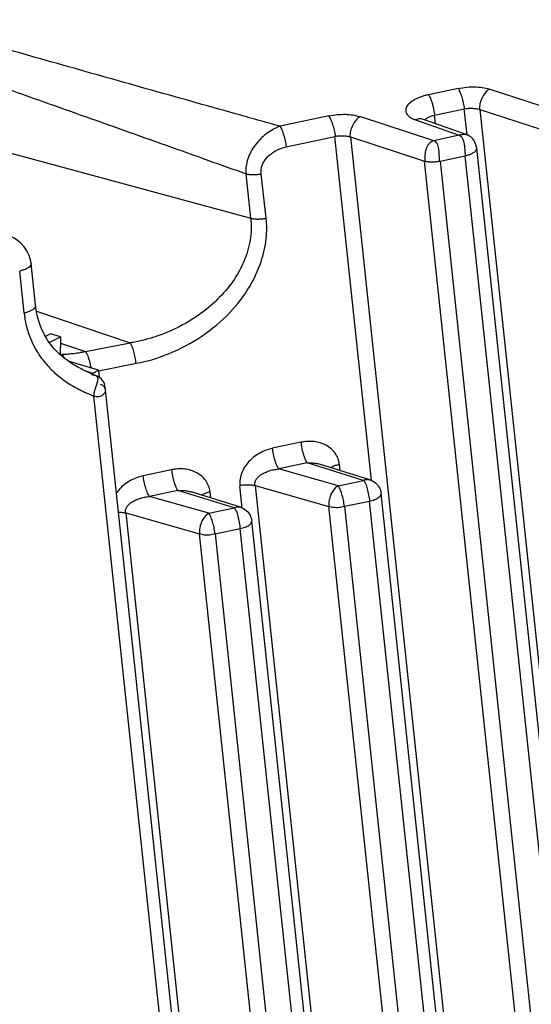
# Paper-space layout 'Layout1' of a CAD drawing. Header units: inches. Extents: x 29 to 351, y 58 to 234.
# Tile 19 of 104: x 104.58 to 105.84, y 71.79 to 74.22. Entities that reach past the tile are written whole.
import ezdxf

# ---------------------------------------------------------------- set-up
doc = ezdxf.new("R2010")
doc.units = ezdxf.units.IN
doc.header["$LTSCALE"] = 1.1
doc.header["$MEASUREMENT"] = 0
doc.layers.get('0').update_dxf_attribs({"linetype": 'CONTINUOUS'})
doc.layers.add('7_ALL_FEATURES', color=7, linetype='CONTINUOUS')

psp = doc.layouts.get("Layout1")

# ---------------------------------------------------------------- linework, layer by layer
at = {"color": 7, "linetype": 'Continuous'}
for p, q in [((104.6521579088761, 73.44338807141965), (104.6398744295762, 73.43692340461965)), ((104.6760679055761, 73.39208537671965), (104.6782076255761, 73.39209667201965)), ((104.6782076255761, 73.39209667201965), (104.6815731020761, 73.39214903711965)), ((104.738449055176, 73.35179156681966), (104.7566575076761, 73.34638379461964)), ((104.7566575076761, 73.34638379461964), (104.7571960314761, 73.34130683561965)), ((104.7708739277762, 73.35386574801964), (104.7727692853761, 73.33599717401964)), ((104.7593822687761, 73.34115147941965), (104.7571960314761, 73.34130683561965))]:
    psp.add_line(p, q, dxfattribs=at)
for points, start_tangent, end_tangent in [([(104.6769587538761, 73.43602240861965), (104.6768370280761, 73.41330370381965), (104.6765671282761, 73.39214942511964)], (0.1054803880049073, -0.9944213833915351), (0.08334671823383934, -0.9965206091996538)), ([(104.7571960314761, 73.34130683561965), (104.7547210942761, 73.34316141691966), (104.7524301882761, 73.34475955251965), (104.7502820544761, 73.34614442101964), (104.7482561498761, 73.34730190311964), (104.7467273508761, 73.34804431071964)], (-0.7889334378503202, 0.6144786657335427), (-0.9223238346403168, 0.3864178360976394)), ([(104.7664351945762, 73.33901460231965), (104.7648601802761, 73.33946796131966), (104.7631885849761, 73.34012418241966), (104.7613798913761, 73.34075920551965), (104.7593822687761, 73.34115147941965)], (-0.985022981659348, 0.1724231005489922), (-0.992327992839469, 0.1236331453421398)), ([(104.7684377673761, 73.32640566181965), (104.7675712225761, 73.32288256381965), (104.7663906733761, 73.31909985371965), (104.7650056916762, 73.31507525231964), (104.7625213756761, 73.30785189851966)], (-0.1953621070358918, -0.9807311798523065), (-0.3085071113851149, -0.9512220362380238)), ([(104.7664230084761, 73.33899864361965), (104.7676237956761, 73.33735354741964), (104.7685425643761, 73.33508979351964), (104.7689014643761, 73.32960197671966), (104.7684377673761, 73.32640566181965)], (0.6779348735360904, -0.735121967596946), (-0.1953621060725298, -0.9807311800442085)), ([(104.7717498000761, 73.33675800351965), (104.7714581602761, 73.33695377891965), (104.7699777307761, 73.33780308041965), (104.7682985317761, 73.33849955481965), (104.7664351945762, 73.33901460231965)], (-0.8240741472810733, 0.5664819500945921), (-0.9855164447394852, 0.169579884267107)), ([(104.7625213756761, 73.30785189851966), (104.7621267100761, 73.30661301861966), (104.7608956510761, 73.30230421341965), (104.7599742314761, 73.29800983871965), (104.7596705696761, 73.29589010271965), (104.7594933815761, 73.29380025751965), (104.7594573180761, 73.29276925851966), (104.7594589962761, 73.29174898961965), (104.7595004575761, 73.29074053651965), (104.759583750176, 73.28974491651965)], (-0.3085071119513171, -0.9512220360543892), (0.1054834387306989, -0.9944210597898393))]:
    psp.add_spline(points, degree=3, dxfattribs=dict(at, start_tangent=start_tangent, end_tangent=end_tangent))
at = {"layer": '7_ALL_FEATURES', "color": 7, "linetype": 'Continuous'}
for p, q in [((103.9640468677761, 74.04881061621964), (105.1463107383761, 73.72855836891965)), ((105.6580300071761, 74.04871282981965), (105.5847723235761, 74.03313723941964)), ((105.9172884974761, 73.98767202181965), (105.7346929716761, 74.04698545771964)), ((105.5996875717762, 73.98278668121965), (105.6729449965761, 73.99836230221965)), ((105.6797579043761, 73.93413328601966), (105.6729449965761, 73.99836230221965)), ((105.3390042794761, 73.98088418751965), (105.2186317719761, 73.95529195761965)), ((105.5982626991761, 73.91984329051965), (105.4156672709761, 73.97915661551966)), ((105.5694850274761, 73.97316226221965), (105.5693173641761, 73.97321994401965)), ((105.6797672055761, 73.93413427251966), (105.5695412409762, 73.97314248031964)), ((105.6019262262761, 73.96168165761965), (105.5996875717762, 73.98278668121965)), ((105.7113551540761, 73.99675698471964), (106.1843298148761, 69.53776561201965)), ((105.7113551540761, 73.99675698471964), (105.8939450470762, 73.93750528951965)), ((105.5528105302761, 73.97114842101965), (105.6604326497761, 73.93306170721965)), ((105.2335438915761, 73.90494071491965), (105.3539238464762, 73.93051145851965)), ((105.4440260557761, 73.08104631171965), (105.3539191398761, 73.93053359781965)), ((105.3923304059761, 73.92891782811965), (105.8653043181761, 69.46993351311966)), ((105.3923304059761, 73.92891782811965), (105.5749192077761, 73.86967642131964)), ((105.6604321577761, 73.93306155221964), (105.5982626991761, 73.91984329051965)), ((105.6802379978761, 73.93396168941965), (105.6798163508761, 73.93411681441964)), ((106.1749036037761, 69.45829564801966), (105.7036300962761, 73.90124931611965)), ((105.6131785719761, 73.86949271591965), (105.6753485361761, 73.88271072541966)), ((106.1466883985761, 69.43913149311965), (105.6753485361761, 73.88271072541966)), ((106.0462656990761, 69.42603469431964), (105.5749192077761, 73.86967642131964)), ((105.6131785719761, 73.86949271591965), (106.0845185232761, 69.42591264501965)), ((105.1463107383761, 73.72855836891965), (105.1346936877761, 73.83807867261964)), ((105.1840477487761, 73.72854938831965), (105.1724306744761, 73.83806996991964)), ((104.6158058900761, 73.51374885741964), (104.6048439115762, 73.61709424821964)), ((104.5875544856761, 73.49492678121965), (104.5765959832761, 73.59823856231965)), ((104.6178266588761, 73.49944229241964), (104.8491621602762, 73.42099310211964)), ((104.6769587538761, 73.43602240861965), (104.6521579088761, 73.44338807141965)), ((104.6495930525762, 73.42162012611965), (104.6769587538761, 73.43602240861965)), ((104.6768755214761, 73.42048804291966), (104.7389590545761, 73.39943462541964)), ((104.7389590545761, 73.39943462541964), (104.8491621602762, 73.42099310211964)), ((104.7708739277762, 73.35386574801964), (104.6963869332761, 73.37598782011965)), ((104.7712578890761, 73.35198933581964), (104.8646648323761, 73.37110275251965)), ((104.7566575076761, 73.34638379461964), (104.7708739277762, 73.35386574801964)), ((105.1762097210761, 69.64714932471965), (104.7881690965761, 73.30542098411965)), ((104.7882024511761, 73.30504669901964), (104.7881694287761, 73.30541785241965)), ((105.1482990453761, 69.62511420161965), (104.759583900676, 73.28974493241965)), ((105.2699801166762, 73.17559312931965), (105.2002707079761, 73.16077167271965)), ((105.2853630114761, 73.12462321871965), (105.2156536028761, 73.10980176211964)), ((105.4241369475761, 73.08150667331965), (105.2853630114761, 73.12462321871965)), ((104.9509544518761, 73.10776261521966), (104.8812450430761, 73.09294115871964)), ((105.3619670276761, 73.06828824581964), (105.2156536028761, 73.10980176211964)), ((105.4398591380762, 73.08337188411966), (105.3183416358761, 73.12112691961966)), ((105.3648372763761, 73.12138882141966), (105.3664505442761, 73.10617966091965)), ((105.3619670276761, 73.06828824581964), (105.4241369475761, 73.08150667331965)), ((104.9663373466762, 73.05679270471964), (104.8966279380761, 73.04197124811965)), ((105.105111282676, 73.01367615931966), (104.9663373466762, 73.05679270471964)), ((105.1208334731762, 73.01554137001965), (104.9993159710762, 73.05329640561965)), ((105.0458116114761, 73.05355830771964), (105.0474248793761, 73.03834914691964)), ((105.1254108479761, 73.01298672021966), (105.1195569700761, 73.06814430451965)), ((105.1573181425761, 73.06904693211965), (105.4622641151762, 70.19415410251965)), ((105.1573181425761, 73.06904693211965), (105.3390814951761, 73.01758748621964)), ((105.0429413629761, 73.00045773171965), (104.8966279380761, 73.04197124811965)), ((105.3773132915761, 73.01766367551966), (105.4395198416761, 73.03053676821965)), ((105.7444657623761, 70.15564442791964), (105.4395198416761, 73.03053676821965)), ((105.7727136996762, 70.17450000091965), (105.4677677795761, 73.04939233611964)), ((105.0429413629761, 73.00045773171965), (105.105111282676, 73.01367615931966)), ((105.6440397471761, 70.14257889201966), (105.3390814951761, 73.01758748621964)), ((105.3773132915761, 73.01766367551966), (105.6822958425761, 70.14242600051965)), ((104.8382924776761, 73.00121641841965), (105.1432384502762, 70.12632358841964)), ((104.8382924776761, 73.00121641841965), (105.0200558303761, 72.94975697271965)), ((105.4536880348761, 70.10666948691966), (105.1487421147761, 72.98156182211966)), ((105.0582876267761, 72.94983316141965), (105.1204941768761, 72.96270625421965)), ((105.4254400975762, 70.08781391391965), (105.1204941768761, 72.96270625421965)), ((105.3250140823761, 70.07474837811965), (105.0200558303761, 72.94975697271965)), ((105.0582876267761, 72.94983316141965), (105.3632701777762, 70.07459548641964))]:
    psp.add_line(p, q, dxfattribs=at)
for points in [[(105.7035561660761, 73.90107360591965), (105.7025784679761, 73.90679225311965), (105.7002078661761, 73.91403384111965), (105.6970176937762, 73.92013334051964), (105.6932110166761, 73.92512732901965), (105.6889159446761, 73.92910699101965), (105.6844572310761, 73.93200410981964), (105.6802131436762, 73.93390335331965)], [(104.6048312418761, 73.61706424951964), (104.6039640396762, 73.62289225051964), (104.6001237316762, 73.63617899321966), (104.5944079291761, 73.64787663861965), (104.5874255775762, 73.65801501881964), (104.5796628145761, 73.66658464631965), (104.5714428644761, 73.67368349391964), (104.5628868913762, 73.67953532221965), (104.5542504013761, 73.68423392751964), (104.5478273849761, 73.68706522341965)], [(104.6886674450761, 73.38164522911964), (104.6839901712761, 73.38533026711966), (104.6793485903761, 73.38919351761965), (104.6747598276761, 73.39324622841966), (104.6702493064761, 73.39749401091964), (104.6658393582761, 73.40194094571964), (104.6615309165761, 73.40660893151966), (104.6573232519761, 73.41151890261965), (104.6532318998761, 73.41666922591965), (104.6492739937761, 73.42205422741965), (104.6454181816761, 73.42774090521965), (104.6416212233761, 73.43384152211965), (104.6378560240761, 73.44048449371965), (104.6341225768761, 73.44780194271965), (104.6304419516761, 73.45595002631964), (104.6269029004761, 73.46497811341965), (104.6236221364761, 73.47482889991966), (104.6207096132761, 73.48542506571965), (104.6182657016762, 73.49667908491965), (104.6163908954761, 73.50847856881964), (104.6157710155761, 73.51376464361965)], [(104.6979997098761, 73.37484199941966), (104.6933468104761, 73.37814771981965), (104.6886674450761, 73.38164522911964)], [(104.7114596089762, 73.36612880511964), (104.7071076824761, 73.36881758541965), (104.7025993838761, 73.37172946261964), (104.6979997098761, 73.37484199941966)], [(104.7271632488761, 73.35733819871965), (104.7234415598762, 73.35930079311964), (104.7195967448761, 73.36140431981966), (104.7156147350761, 73.36366853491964), (104.7114596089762, 73.36612880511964)], [(104.7434984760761, 73.34946044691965), (104.7405886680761, 73.35079211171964), (104.7374568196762, 73.35225505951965), (104.7341774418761, 73.35382332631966), (104.7307483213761, 73.35551266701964), (104.7271632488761, 73.35733819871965)], [(104.7467240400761, 73.34803692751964), (104.7462663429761, 73.34823465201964), (104.7434984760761, 73.34946044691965)], [(104.7782222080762, 73.33146685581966), (104.7736517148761, 73.33538692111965), (104.7717501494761, 73.33675797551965)], [(104.7881328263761, 73.30546548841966), (104.7878929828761, 73.30764144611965), (104.7874008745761, 73.31029006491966), (104.7869368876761, 73.31233232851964), (104.7866421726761, 73.31408380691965), (104.7862558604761, 73.31694016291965), (104.7855781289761, 73.32012705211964), (104.7841922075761, 73.32366272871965), (104.7817562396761, 73.32750495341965), (104.7782222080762, 73.33146685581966)]]:
    psp.add_lwpolyline(points, dxfattribs=at)
for points, start_tangent, end_tangent in [([(105.2186340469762, 73.95530006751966), (105.1634844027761, 73.97077781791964), (105.1083859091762, 73.98625286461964), (104.9983650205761, 74.01718798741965), (104.8885584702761, 74.04810810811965), (104.7789419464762, 74.07901932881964), (104.5601712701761, 74.14083293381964), (104.3418032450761, 74.20264307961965), (104.2865157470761, 74.21832317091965)], (-0.9628312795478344, 0.2701035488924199), (-0.9620138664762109, 0.2730005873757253)), ([(104.1962093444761, 74.17128075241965), (104.2962420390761, 74.13600950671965), (104.5053093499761, 74.06202484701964), (104.7146280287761, 73.98780922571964), (104.8194347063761, 73.95055900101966), (104.9243674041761, 73.91319407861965), (105.0294466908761, 73.87570536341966), (105.0820477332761, 73.85691170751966), (105.1346951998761, 73.83808289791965)], (0.9432855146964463, -0.3319825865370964), (0.9415271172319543, -0.3369372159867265)), ([(105.6579728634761, 74.04870407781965), (105.6791825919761, 74.05194984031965), (105.6988240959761, 74.05267519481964), (105.7172657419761, 74.05106763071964), (105.7346929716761, 74.04698545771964)], (0.9796513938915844, 0.2007066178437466), (0.9539656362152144, -0.2999159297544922)), ([(105.6737037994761, 73.99852295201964), (105.6712637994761, 74.01302236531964), (105.6673637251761, 74.02748596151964), (105.6627155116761, 74.04001297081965), (105.6603473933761, 74.04496275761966), (105.6580300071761, 74.04871282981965)], (-0.1055753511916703, 0.9944113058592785), (-0.5963622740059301, 0.8027154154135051)), ([(105.7346929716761, 74.04698545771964), (105.7251655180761, 74.03852979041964), (105.7170536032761, 74.02585279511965), (105.7117385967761, 74.01124143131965), (105.7106018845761, 73.99698265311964)], (-0.8683540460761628, -0.4959448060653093), (0.1054803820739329, -0.9944213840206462)), ([(105.5847725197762, 74.03313727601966), (105.5754531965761, 74.03091870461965), (105.5665680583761, 74.02812058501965), (105.5582856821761, 74.02481762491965), (105.5507072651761, 74.02110445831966), (105.5383035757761, 74.01268182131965), (105.5337968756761, 74.00809912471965), (105.530626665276, 74.00335728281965), (105.5289125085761, 73.99853235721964), (105.5286375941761, 73.99373737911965), (105.5321127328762, 73.98470257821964), (105.5403054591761, 73.97702502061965), (105.5460337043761, 73.97382888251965), (105.5528105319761, 73.97114842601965)], (-0.9807048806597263, -0.1954940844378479), (0.9511157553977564, -0.3088346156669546)), ([(105.5847723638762, 74.03313726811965), (105.5869434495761, 74.02959261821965), (105.5892719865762, 74.02475038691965), (105.5916000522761, 74.01881050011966), (105.5938055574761, 74.01202937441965), (105.5957875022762, 74.00467344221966), (105.5974705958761, 73.99707226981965), (105.5987857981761, 73.98961451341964), (105.5996873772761, 73.98278663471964)], (0.5801266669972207, -0.8145262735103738), (0.1054760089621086, -0.9944218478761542)), ([(105.6729443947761, 73.99837077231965), (105.6737048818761, 73.99851275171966), (105.6830814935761, 73.99962288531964), (105.6930140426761, 73.99974120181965), (105.7025030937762, 73.99883359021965), (105.7106018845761, 73.99698265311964), (105.7113576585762, 73.99673068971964)], (0.9819638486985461, 0.1890687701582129), (0.9453827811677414, -0.3259622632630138)), ([(105.3390042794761, 73.98088418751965), (105.3601547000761, 73.98412088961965), (105.3797968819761, 73.98484637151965), (105.3982399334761, 73.98323878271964), (105.4156672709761, 73.97915661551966)], (0.9796104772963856, 0.2009062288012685), (0.9539631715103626, -0.2999237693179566)), ([(105.3555022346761, 73.93084702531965), (105.3529327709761, 73.94552941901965), (105.3487940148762, 73.95985398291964), (105.3438848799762, 73.97218435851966), (105.3413910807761, 73.97709036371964), (105.3390042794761, 73.98088418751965)], (-0.1054803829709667, 0.9944213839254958), (-0.5873172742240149, 0.8093567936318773)), ([(105.4156672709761, 73.97915661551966), (105.4061007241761, 73.97071112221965), (105.3979028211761, 73.95805643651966), (105.3925018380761, 73.94346735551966), (105.3913260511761, 73.92921867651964)], (-0.868356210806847, -0.4959410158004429), (0.1054803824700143, -0.994421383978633)), ([(105.5692232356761, 73.97295522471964), (105.5687996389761, 73.97309969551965), (105.5636845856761, 73.97396079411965), (105.5582794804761, 73.97329522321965), (105.5528105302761, 73.97114842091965)], (-0.9422078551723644, 0.3350288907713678), (-0.8807598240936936, -0.4735632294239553)), ([(105.5755678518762, 73.97118846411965), (105.5763843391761, 73.97198674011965), (105.5824555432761, 73.97639903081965), (105.5858688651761, 73.97818872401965)], (0.6975724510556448, 0.716514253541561), (0.9031837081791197, 0.4292542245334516)), ([(105.5858688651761, 73.97818872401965), (105.5862221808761, 73.97835503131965), (105.5903918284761, 73.98009594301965), (105.5949013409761, 73.98158531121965), (105.5996875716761, 73.98278668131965)], (0.9031837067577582, 0.4292542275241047), (0.9780287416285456, 0.2084700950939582)), ([(105.2186317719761, 73.95529195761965), (105.2100519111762, 73.95189461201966), (105.2016035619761, 73.94770908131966), (105.1853734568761, 73.93713886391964), (105.1777298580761, 73.93089517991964), (105.1704860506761, 73.92410029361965), (105.1574552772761, 73.90910673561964), (105.1468204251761, 73.89258723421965), (105.1391414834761, 73.87486367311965), (105.1348865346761, 73.85655050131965), (105.1342579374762, 73.84730615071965), (105.1343413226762, 73.84268799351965), (105.1346936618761, 73.83807868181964)], (-0.9445905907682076, -0.3282508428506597), (0.1053291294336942, -0.9944374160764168)), ([(105.2186317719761, 73.95529195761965), (105.2208461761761, 73.95158679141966), (105.2231215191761, 73.94659784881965), (105.2275329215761, 73.93385690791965), (105.2312217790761, 73.91924568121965), (105.2335438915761, 73.90494071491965)], (0.5873184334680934, -0.809355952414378), (0.1054692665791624, -0.9944225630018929)), ([(105.3539199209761, 73.93054188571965), (105.3555022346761, 73.93084702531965), (105.3647111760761, 73.93194175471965), (105.3742748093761, 73.93202630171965), (105.3833949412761, 73.93108494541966), (105.3913260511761, 73.92921867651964), (105.3923335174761, 73.92888026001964)], (0.9796269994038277, 0.2008256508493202), (0.9438726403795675, -0.330309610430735)), ([(105.6604321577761, 73.93306155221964), (105.6617099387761, 73.93252889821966), (105.6629021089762, 73.93187027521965), (105.6650431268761, 73.93019821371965), (105.6668819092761, 73.92809221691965), (105.6669393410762, 73.92801366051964)], (0.9427082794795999, -0.3336181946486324), (0.5880336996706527, -0.8088364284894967)), ([(105.6797932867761, 73.93404479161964), (105.6786757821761, 73.93435671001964), (105.6732594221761, 73.93489947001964), (105.6702692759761, 73.93474222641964), (105.6671187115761, 73.93435544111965), (105.6638323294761, 73.93378117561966), (105.6621451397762, 73.93343689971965), (105.6604326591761, 73.93306166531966)], (-0.9523598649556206, 0.304976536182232), (-0.9754887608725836, -0.2200492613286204)), ([(105.6669393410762, 73.92801366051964), (105.6684441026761, 73.92560130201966), (105.6708477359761, 73.91964753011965), (105.6717420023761, 73.91627954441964), (105.6724666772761, 73.91271361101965), (105.6730483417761, 73.90899681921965), (105.6732191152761, 73.90770022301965)], (0.5880336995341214, -0.8088364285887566), (0.1252150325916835, -0.9921296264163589)), ([(105.1724306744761, 73.83806996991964), (105.1729904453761, 73.85289335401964), (105.1794836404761, 73.86876040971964), (105.1922070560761, 73.88386517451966), (105.2105839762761, 73.89640452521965), (105.2335438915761, 73.90494071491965)], (-0.1659652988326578, 0.986131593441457), (0.9681090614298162, 0.2505291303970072)), ([(105.5982626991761, 73.91984329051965), (105.5916798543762, 73.91725539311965), (105.5863361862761, 73.91282400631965), (105.5821574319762, 73.90693645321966), (105.5790169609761, 73.89999607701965), (105.5778341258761, 73.89629213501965), (105.5768875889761, 73.89238328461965), (105.5756730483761, 73.88449362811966), (105.5752941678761, 73.87672697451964), (105.5756724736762, 73.86945078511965)], (-0.9781370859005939, -0.207961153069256), (0.1054803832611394, -0.9944213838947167)), ([(105.6122287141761, 73.86930465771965), (105.6116753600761, 73.87643575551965), (105.6112964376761, 73.88407796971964), (105.6111016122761, 73.88794874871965), (105.6108413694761, 73.89188725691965), (105.6104797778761, 73.89578254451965), (105.6100011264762, 73.89950274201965), (105.6085726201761, 73.90650206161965), (105.6063281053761, 73.91246313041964), (105.6029746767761, 73.91703873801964), (105.5982626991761, 73.91984329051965)], (-0.105480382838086, 0.9944213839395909), (-0.9510812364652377, 0.3089409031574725)), ([(105.6732191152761, 73.90770022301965), (105.6735135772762, 73.90517625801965), (105.6742010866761, 73.89741218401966), (105.6747418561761, 73.88979810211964), (105.6750236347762, 73.88616519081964), (105.6753485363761, 73.88271072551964)], (0.1252150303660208, -0.9921296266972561), (0.1054803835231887, -0.9944213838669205)), ([(105.6753485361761, 73.88271072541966), (105.6846793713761, 73.88524923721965), (105.6926513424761, 73.88857223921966), (105.6987692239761, 73.89244029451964), (105.7009781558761, 73.89450390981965), (105.7025377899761, 73.89661396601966), (105.7034005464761, 73.89874043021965), (105.7035765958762, 73.90085308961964), (105.7035550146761, 73.90107501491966)], (0.9786742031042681, 0.2054186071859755), (-0.1142938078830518, 0.9934469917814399)), ([(105.5749223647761, 73.86966198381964), (105.5756724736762, 73.86945078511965), (105.5793818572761, 73.86865857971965), (105.5836253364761, 73.86809709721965), (105.5882622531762, 73.86776105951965), (105.5906913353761, 73.86767522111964), (105.5931453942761, 73.86764608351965), (105.5981255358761, 73.86774812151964), (105.6030680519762, 73.86806088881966), (105.6078170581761, 73.86858134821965), (105.6122287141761, 73.86930465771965), (105.6131783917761, 73.86949841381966)], (0.9589820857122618, -0.2834666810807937), (0.9782433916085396, 0.2074605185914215)), ([(105.1346936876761, 73.83807867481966), (105.1366185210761, 73.83759930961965), (105.1376192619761, 73.83738127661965), (105.1386447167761, 73.83717803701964), (105.1407668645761, 73.83681716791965), (105.1429782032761, 73.83651924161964), (105.1476324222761, 73.83612101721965), (105.1525189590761, 73.83599348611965), (105.1575354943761, 73.83613334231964), (105.1625837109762, 73.83653075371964), (105.1675755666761, 73.83717795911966), (105.1700249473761, 73.83759368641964), (105.1724306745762, 73.83806996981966)], (0.9651598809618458, -0.2616608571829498), (0.9781246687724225, 0.208019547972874)), ([(105.1463107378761, 73.72855836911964), (105.1473339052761, 73.71480118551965), (105.1473777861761, 73.70110290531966), (105.1446725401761, 73.67399536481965), (105.1291637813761, 73.62156707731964), (105.1020511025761, 73.57267572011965), (105.0645795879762, 73.52839796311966), (105.0178884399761, 73.48966668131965), (104.9646565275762, 73.45812371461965), (104.9077998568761, 73.43507317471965), (104.8785980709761, 73.42689402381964), (104.8638957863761, 73.42365764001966), (104.8491621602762, 73.42099310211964)], (0.1119020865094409, -0.9937192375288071), (-0.9872718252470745, -0.159041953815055)), ([(104.8646648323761, 73.37110275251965), (104.9433575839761, 73.39400652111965), (105.0256284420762, 73.43769718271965), (105.0950378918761, 73.49611147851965), (105.1431167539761, 73.55905070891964), (105.1717261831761, 73.62097422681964), (105.1843672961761, 73.67813919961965), (105.1840477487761, 73.72854938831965)], (0.9870253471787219, 0.1605645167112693), (-0.1430896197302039, 0.9897097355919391)), ([(105.1463108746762, 73.72855887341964), (105.1482277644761, 73.72808726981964), (105.1502521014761, 73.72767418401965), (105.1546138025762, 73.72701768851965), (105.1641447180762, 73.72649221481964), (105.1742004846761, 73.72701306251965), (105.1792196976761, 73.72766734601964), (105.1840476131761, 73.72855000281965)], (0.9658873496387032, -0.2589625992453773), (0.9764000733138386, 0.2159696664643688)), ([(104.6048265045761, 73.61706541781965), (104.6048652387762, 73.61653450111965), (104.6045937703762, 73.61441857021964), (104.6036699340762, 73.61228201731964), (104.5999040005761, 73.60806634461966), (104.5938477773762, 73.60415302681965), (104.5858960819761, 73.60079416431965), (104.5765959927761, 73.59823860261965)], (0.113552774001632, -0.9935319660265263), (-0.9803097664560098, -0.197465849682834)), ([(104.5875544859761, 73.49492677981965), (104.5881432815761, 73.49505617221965), (104.5898851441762, 73.49545532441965), (104.5910153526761, 73.49573628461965), (104.5921245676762, 73.49602844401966), (104.5942868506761, 73.49664687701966), (104.5963846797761, 73.49731202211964), (104.6004070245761, 73.49878937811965), (104.6041609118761, 73.50047633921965), (104.6105417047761, 73.50447190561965), (104.6129248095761, 73.50668627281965), (104.6146270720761, 73.50896765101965), (104.6155819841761, 73.51126096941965), (104.6157933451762, 73.51351068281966), (104.6157718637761, 73.51374511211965)], (0.9815283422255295, 0.1913167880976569), (-0.1094111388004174, 0.9939965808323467)), ([(104.5875545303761, 73.49492678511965), (104.5886050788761, 73.48570865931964), (104.5900160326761, 73.47665593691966), (104.5938820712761, 73.45905890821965), (104.6055154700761, 73.42595057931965), (104.6217522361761, 73.39559458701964), (104.6423682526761, 73.36819430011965), (104.6668015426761, 73.34373714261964), (104.6948474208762, 73.32254366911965), (104.7100850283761, 73.31321819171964), (104.7259998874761, 73.30466976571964), (104.7341885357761, 73.30067439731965), (104.7425203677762, 73.29685827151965), (104.7509878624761, 73.29321664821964), (104.7595839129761, 73.28974496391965)], (0.08682117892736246, -0.9962239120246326), (0.9312316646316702, -0.3644277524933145)), ([(104.8635292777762, 73.37034630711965), (104.8626977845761, 73.37753954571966), (104.8614686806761, 73.38502501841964), (104.8580121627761, 73.39976818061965), (104.8537006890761, 73.41240865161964), (104.8514179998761, 73.41730291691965), (104.8502840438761, 73.41930909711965), (104.8491621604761, 73.42099310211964)], (-0.08166235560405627, 0.9966600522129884), (-0.59412876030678, 0.8043699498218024)), ([(104.6815734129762, 73.39213653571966), (104.6821492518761, 73.39146502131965), (104.6827149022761, 73.39065986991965), (104.6838205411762, 73.38868575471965), (104.6848823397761, 73.38628264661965), (104.6856463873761, 73.38421034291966)], (0.6959449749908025, -0.7180951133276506), (0.3236467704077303, -0.9461779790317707)), ([(104.7389590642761, 73.39943458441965), (104.7371946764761, 73.39902413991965), (104.7354283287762, 73.39862577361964), (104.7318897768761, 73.39786521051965), (104.7283433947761, 73.39715272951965), (104.7247892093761, 73.39648811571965), (104.7176571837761, 73.39530201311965), (104.7104910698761, 73.39430820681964), (104.7032975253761, 73.39349808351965), (104.6960829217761, 73.39286355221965), (104.6888424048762, 73.39240890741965), (104.6852115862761, 73.39224982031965), (104.6833934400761, 73.39218743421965), (104.6815734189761, 73.39213650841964)], (-0.9733964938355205, -0.2291271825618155), (-0.9996921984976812, -0.02480943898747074)), ([(104.7389590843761, 73.39943464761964), (104.7394819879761, 73.39868203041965), (104.7400164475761, 73.39783387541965), (104.7411214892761, 73.39588102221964), (104.7422648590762, 73.39361501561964), (104.7434251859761, 73.39105397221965), (104.7457097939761, 73.38511804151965), (104.747336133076, 73.38008242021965)], (0.5918073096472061, -0.8060794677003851), (0.2868317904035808, -0.9579809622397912)), ([(104.747336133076, 73.38008242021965), (104.7478535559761, 73.37830823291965), (104.7497469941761, 73.37088615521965), (104.7513226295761, 73.36321400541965), (104.7519586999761, 73.35954956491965)], (0.2868317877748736, -0.9579809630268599), (0.1609318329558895, -0.9869655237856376)), ([(104.7881678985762, 73.30541770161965), (104.7881431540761, 73.30564320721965), (104.7844055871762, 73.31306799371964), (104.7757957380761, 73.31856377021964)], (-0.09805969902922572, 0.9951805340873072), (-0.9264481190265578, 0.3764224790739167)), ([(104.759583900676, 73.28974493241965), (104.7697388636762, 73.28858522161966), (104.7794747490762, 73.29150711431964), (104.7863309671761, 73.29779893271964), (104.7881977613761, 73.30504640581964)], (0.9536523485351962, -0.3009106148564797), (-0.06239177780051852, 0.998051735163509)), ([(105.2699800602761, 73.17559312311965), (105.2709149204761, 73.16857309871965), (105.2722842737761, 73.16094711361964), (105.2740265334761, 73.15315104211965), (105.2760801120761, 73.14562076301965), (105.2783707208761, 73.13875696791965), (105.2807732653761, 73.13281960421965), (105.2819754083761, 73.13026880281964), (105.2831499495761, 73.12803343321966), (105.2837230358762, 73.12704291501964), (105.2842855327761, 73.12614228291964), (105.2848344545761, 73.12533493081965), (105.2853629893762, 73.12462320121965)], (0.1096794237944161, -0.9939670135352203), (0.61878212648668, -0.7855626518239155)), ([(105.3648245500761, 73.12138778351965), (105.3635908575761, 73.12911366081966), (105.3613565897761, 73.13629110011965), (105.3543181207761, 73.14912852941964), (105.3443873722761, 73.15984737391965), (105.3320729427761, 73.16823945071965), (105.3179296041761, 73.17409957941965), (105.3025492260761, 73.17730738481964), (105.2864394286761, 73.17775093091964), (105.2782296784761, 73.17697930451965), (105.2699801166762, 73.17559312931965)], (-0.08128702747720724, 0.9966907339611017), (-0.9791670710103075, -0.2030562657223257)), ([(105.2002707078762, 73.16077167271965), (105.1839063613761, 73.15592780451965), (105.1684963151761, 73.14888963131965), (105.1543426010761, 73.13951743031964), (105.1419076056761, 73.12806960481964), (105.1317301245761, 73.11495679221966), (105.1243452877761, 73.10054392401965), (105.1202612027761, 73.08522402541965), (105.1200119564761, 73.06938739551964), (105.1201576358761, 73.06822577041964)], (-0.9749053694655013, -0.2226196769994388), (0.1343956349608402, -0.9909277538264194)), ([(105.2156536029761, 73.10980176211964), (105.2134502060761, 73.11318452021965), (105.2110646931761, 73.11795053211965), (105.2063745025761, 73.13078685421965), (105.2025629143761, 73.14611941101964), (105.2002707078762, 73.16077167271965)], (-0.6187808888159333, 0.7855636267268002), (-0.1054803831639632, 0.9944213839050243)), ([(105.2853630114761, 73.12462321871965), (105.2904903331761, 73.12484001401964), (105.2957211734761, 73.12479590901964), (105.3062643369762, 73.12386221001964), (105.3165309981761, 73.12173448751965), (105.3185273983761, 73.12115996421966)], (0.9977323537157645, 0.06730639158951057), (0.9571808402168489, -0.2894906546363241)), ([(104.9509543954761, 73.10776260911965), (104.9518892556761, 73.10074258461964), (104.9532586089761, 73.09311659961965), (104.9550008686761, 73.08532052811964), (104.9570544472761, 73.07779024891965), (104.9593450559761, 73.07092645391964), (104.9617476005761, 73.06498909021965), (104.9629497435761, 73.06243828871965), (104.9641242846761, 73.06020291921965), (104.9646973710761, 73.05921240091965), (104.9652598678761, 73.05831176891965), (104.9658087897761, 73.05750441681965), (104.9663373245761, 73.05679268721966)], (0.1096794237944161, -0.9939670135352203), (0.61878212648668, -0.7855626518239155)), ([(105.0457988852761, 73.05355726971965), (105.0445651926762, 73.06128314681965), (105.0423309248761, 73.06846058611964), (105.0352924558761, 73.08129801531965), (105.0253617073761, 73.09201685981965), (105.0130472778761, 73.10040893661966), (104.998903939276, 73.10626906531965), (104.9835235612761, 73.10947687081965), (104.9674137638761, 73.10992041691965), (104.9592040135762, 73.10914879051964), (104.9509544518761, 73.10776261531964)], (-0.08128704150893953, 0.9966907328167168), (-0.9791670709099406, -0.2030562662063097)), ([(105.1565171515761, 73.06926434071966), (105.1571547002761, 73.07818735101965), (105.1608203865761, 73.08573704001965), (105.166924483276, 73.09220534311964), (105.1748381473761, 73.09773408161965), (105.1841554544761, 73.10233801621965), (105.1943891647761, 73.10595987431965), (105.2050439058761, 73.10848539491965), (105.2156536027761, 73.10980176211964)], (-0.1028893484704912, 0.9946928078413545), (0.997961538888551, 0.063818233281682)), ([(105.3440384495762, 73.11346623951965), (105.3474537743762, 73.11546946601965), (105.3554293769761, 73.11886338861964), (105.3648303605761, 73.12145402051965)], (0.8345217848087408, 0.5509749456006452), (0.9781363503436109, 0.2079646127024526)), ([(104.8812450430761, 73.09294115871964), (104.8648812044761, 73.08809522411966), (104.8494658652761, 73.08105507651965), (104.8353042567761, 73.07167860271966), (104.8228688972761, 73.06023259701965), (104.8147262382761, 73.05014895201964)], (-0.9748406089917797, -0.2229030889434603), (-0.5735482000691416, -0.8191718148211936)), ([(104.8966279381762, 73.04197124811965), (104.8944245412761, 73.04535400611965), (104.8920390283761, 73.05012001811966), (104.8873488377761, 73.06295634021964), (104.8835372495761, 73.07828889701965), (104.8812450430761, 73.09294115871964)], (-0.6187808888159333, 0.7855636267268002), (-0.1054803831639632, 0.9944213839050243)), ([(105.4241369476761, 73.08150667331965), (105.4350462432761, 73.08416833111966), (105.4398488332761, 73.08333892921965)], (0.8903848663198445, 0.4552085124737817), (0.9544835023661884, -0.2982637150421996)), ([(105.4241369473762, 73.08150667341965), (105.4295860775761, 73.07382156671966)], (0.7692517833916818, -0.6389457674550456), (0.4161364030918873, -0.9093022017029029)), ([(105.4398591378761, 73.08337188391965), (105.4542713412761, 73.07532838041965), (105.4636460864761, 73.06330346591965), (105.4677677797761, 73.04939233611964)], (0.9549690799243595, -0.296705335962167), (0.1054803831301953, -0.994421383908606)), ([(104.9663373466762, 73.05679270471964), (104.9714646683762, 73.05700950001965), (104.9766955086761, 73.05696539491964), (104.9872386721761, 73.05603169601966), (104.9975053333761, 73.05390397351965), (104.9995017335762, 73.05332945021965)], (0.9977323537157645, 0.06730639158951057), (0.9571808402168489, -0.2894906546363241)), ([(105.0250127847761, 73.04563572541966), (105.0284281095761, 73.04763895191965), (105.0364037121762, 73.05103287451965), (105.0458046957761, 73.05362350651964)], (0.8345217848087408, 0.5509749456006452), (0.9781363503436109, 0.2079646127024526)), ([(105.1190607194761, 73.06920632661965), (105.1200119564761, 73.06938739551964), (105.1292708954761, 73.07056755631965), (105.1391089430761, 73.07093768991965), (105.1485250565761, 73.07049939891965), (105.1527750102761, 73.06996202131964), (105.1565181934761, 73.06925428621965), (105.1573199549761, 73.06905306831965)], (0.9811097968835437, 0.1934517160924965), (0.9665364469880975, -0.2565293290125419)), ([(105.3619670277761, 73.06828824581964), (105.3538965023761, 73.06203431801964), (105.3469932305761, 73.05283598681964), (105.3419329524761, 73.04159364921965), (105.3392110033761, 73.02940778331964), (105.3390816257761, 73.01758761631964)], (-0.8792059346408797, -0.4764419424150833), (0.1030337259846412, -0.9946778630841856)), ([(105.3773127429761, 73.01766460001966), (105.3748030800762, 73.03327865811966), (105.3710728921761, 73.04787287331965), (105.3665750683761, 73.06014042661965), (105.3619670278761, 73.06828824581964)], (-0.1080379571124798, 0.9941467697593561), (-0.6187808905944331, 0.7855636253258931)), ([(105.4295860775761, 73.07382156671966), (105.4335832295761, 73.06102520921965)], (0.4161364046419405, -0.9093022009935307), (0.2266398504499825, -0.9739786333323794)), ([(105.4335832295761, 73.06102520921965), (105.4368417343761, 73.04558561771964), (105.4395198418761, 73.03053676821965)], (0.2266398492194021, -0.9739786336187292), (0.1594822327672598, -0.9872007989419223)), ([(104.8374914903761, 73.00143383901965), (104.8381322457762, 73.01035650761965), (104.8417988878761, 73.01790711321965), (104.8479032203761, 73.02437896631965), (104.8558150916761, 73.02990787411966), (104.8651309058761, 73.03451077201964), (104.8753649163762, 73.03813317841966), (104.8860192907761, 73.04065724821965), (104.8966279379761, 73.04197124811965)], (-0.1024150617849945, 0.9947417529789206), (0.9979747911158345, 0.06361066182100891)), ([(105.4395198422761, 73.03053676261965), (105.4517655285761, 73.03415399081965), (105.4611907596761, 73.03907845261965), (105.4666773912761, 73.04472594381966), (105.4677334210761, 73.04938991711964)], (0.9781354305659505, 0.207968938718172), (-0.07023046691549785, 0.9975307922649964)), ([(104.8202237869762, 73.00310679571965), (104.8294993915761, 73.00266888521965), (104.8337493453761, 73.00213150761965), (104.8374925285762, 73.00142377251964), (104.8382942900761, 73.00122255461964)], (0.9999947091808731, -0.003252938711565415), (0.9665364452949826, -0.2565293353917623)), ([(105.1051112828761, 73.01367615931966), (105.1160205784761, 73.01633781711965), (105.1208231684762, 73.01550841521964)], (0.8903848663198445, 0.4552085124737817), (0.9544835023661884, -0.2982637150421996)), ([(105.1051112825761, 73.01367615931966), (105.1105604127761, 73.00599105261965)], (0.7692517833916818, -0.6389457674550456), (0.4161364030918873, -0.9093022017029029)), ([(105.1105604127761, 73.00599105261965), (105.1145575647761, 72.99319469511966)], (0.4161364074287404, -0.9093021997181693), (0.2266398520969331, -0.9739786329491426)), ([(105.1208334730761, 73.01554136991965), (105.1352456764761, 73.00749786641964), (105.1446204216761, 72.99547295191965), (105.1487421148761, 72.98156182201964)], (0.9549690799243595, -0.296705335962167), (0.1054803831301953, -0.994421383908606)), ([(105.3389717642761, 73.01862198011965), (105.3506320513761, 73.01549438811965), (105.3638005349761, 73.01544176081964), (105.3772278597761, 73.01846908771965)], (0.9137640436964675, -0.4062453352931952), (0.9443961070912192, 0.3288099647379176)), ([(105.0429413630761, 73.00045773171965), (105.0348708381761, 72.99420380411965), (105.0279675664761, 72.98500547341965), (105.0229072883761, 72.97376313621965), (105.0201853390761, 72.96157727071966), (105.0200559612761, 72.94975710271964)], (-0.8792059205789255, -0.4764419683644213), (0.1030337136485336, -0.9946778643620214)), ([(105.0582870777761, 72.94983408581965), (105.0557774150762, 72.96544814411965), (105.052047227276, 72.98004235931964), (105.0475494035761, 72.99230991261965), (105.0429413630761, 73.00045773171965)], (-0.108037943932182, 0.9941467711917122), (-0.6187808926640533, 0.7855636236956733)), ([(105.1145575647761, 72.99319469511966), (105.1178160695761, 72.97775510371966), (105.1204941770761, 72.96270625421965)], (0.2266398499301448, -0.9739786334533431), (0.1594822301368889, -0.9872007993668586)), ([(105.1204941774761, 72.96270624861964), (105.1327398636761, 72.96632347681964), (105.1421650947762, 72.97124793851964), (105.1476517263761, 72.97689542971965), (105.1487077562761, 72.98155940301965)], (0.9781354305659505, 0.207968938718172), (-0.07023046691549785, 0.9975307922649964)), ([(105.0199460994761, 72.95079146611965), (105.0316063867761, 72.94766387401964), (105.0447748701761, 72.94761124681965), (105.0582021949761, 72.95063857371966)], (0.9137640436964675, -0.4062453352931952), (0.9443961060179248, 0.3288099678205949))]:
    psp.add_spline(points, degree=3, dxfattribs=dict(at, start_tangent=start_tangent, end_tangent=end_tangent))

doc.saveas('drawing.dxf')
